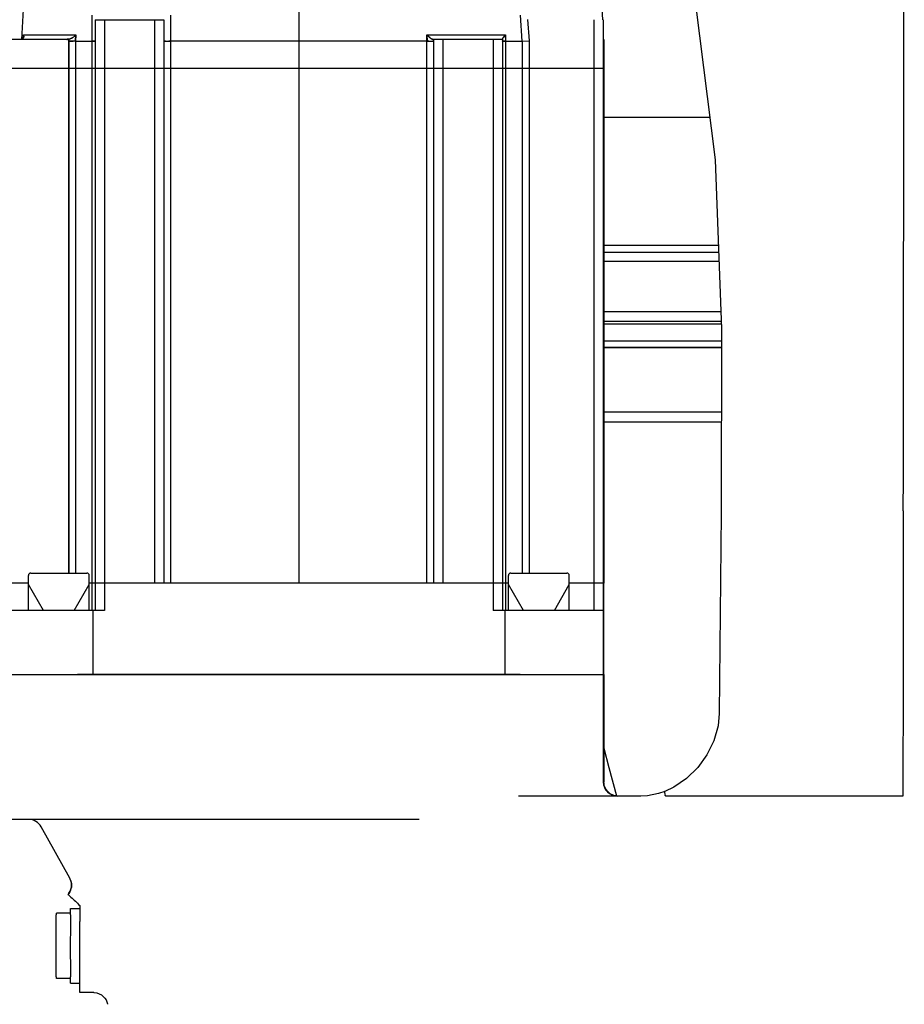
# Model space of a CAD drawing. Header units: millimetres. Extents: x 4086 to 10416, y 123 to 1549.
# Tile 171 of 256: x 7336 to 7383, y 710 to 763. Entities that reach past the tile are written whole.
import ezdxf

# ---------------------------------------------------------------- set-up
doc = ezdxf.new("R2010")
doc.units = ezdxf.units.MM
doc.layers.add('外形图', color=7, linetype='Continuous')

msp = doc.modelspace()

# ---------------------------------------------------------------- linework, layer by layer
at = {"layer": '外形图', "color": 7, "linetype": 'Continuous'}
for p, q in [((7336.432, 769.994), (7335.955, 761.682)), ((7350.761, 770.033), (7350.76, 761.582)), ((7366.596, 770.033), (7366.979, 762.73)), ((7339.732, 761.582), (7339.734, 762.969)), ((7339.886, 762.732), (7343.561, 762.732)), ((7339.886, 762.732), (7339.886, 731.17)), ((7340.385, 762.732), (7340.386, 731.17)), ((7343.06, 762.732), (7343.061, 732.632)), ((7343.561, 762.732), (7343.561, 732.632)), ((7343.919, 762.969), (7343.918, 761.582)), ((7362.697, 761.582), (7362.599, 762.969)), ((7362.983, 762.743), (7363.065, 761.595)), ((7366.52, 762.732), (7366.52, 731.17)), ((7367.021, 762.732), (7367.021, 731.17)), ((7338.385, 761.682), (7334.521, 761.682)), ((7336.056, 761.919), (7336.048, 761.738)), ((7336.048, 761.738), (7336.058, 761.919)), ((7336.056, 761.919), (7338.865, 761.919)), ((7336.058, 761.919), (7336.075, 761.815)), ((7336.062, 761.758), (7336.062, 761.757)), ((7338.475, 761.595), (7338.482, 761.693)), ((7338.478, 761.692), (7338.476, 761.595)), ((7338.865, 761.919), (7338.841, 761.582)), ((7338.847, 761.582), (7338.86, 761.919)), ((7357.604, 761.919), (7361.803, 761.919)), ((7357.604, 761.919), (7357.611, 761.582)), ((7357.608, 732.632), (7357.608, 761.919)), ((7361.636, 761.682), (7357.933, 761.682)), ((7357.961, 761.682), (7357.961, 732.632)), ((7358.46, 761.682), (7358.46, 732.632)), ((7361.135, 761.682), (7361.135, 731.17)), ((7361.636, 761.682), (7361.636, 731.17)), ((7361.81, 761.582), (7361.798, 761.919)), ((7361.804, 761.919), (7361.804, 731.17)), ((7367.052, 761.682), (7367.025, 761.682)), ((7367.052, 761.682), (7367.052, 732.632)), ((7338.475, 733.17), (7338.475, 761.595)), ((7338.476, 761.595), (7338.475, 733.17)), ((7338.476, 761.595), (7338.475, 760.132)), ((7338.719, 761.586), (7338.475, 761.595)), ((7338.763, 761.585), (7338.71, 761.587)), ((7338.841, 761.582), (7338.746, 761.586)), ((7338.841, 761.582), (7339.732, 761.582)), ((7338.841, 761.582), (7338.841, 733.17)), ((7339.732, 731.17), (7339.732, 761.582)), ((7343.736, 761.582), (7343.725, 761.582)), ((7343.752, 761.582), (7343.764, 761.582)), ((7357.611, 761.582), (7343.918, 761.582)), ((7343.918, 761.582), (7343.918, 732.632)), ((7350.76, 761.582), (7350.761, 732.632)), ((7357.608, 761.582), (7357.619, 761.582)), ((7357.713, 761.581), (7357.701, 761.581)), ((7357.757, 761.582), (7357.773, 761.582)), ((7361.803, 761.582), (7362.698, 761.582)), ((7362.698, 761.582), (7363.065, 761.595)), ((7362.698, 761.582), (7362.698, 733.17)), ((7363.065, 761.595), (7363.065, 733.17)), ((7367.039, 761.582), (7367.018, 761.582)), ((7367.039, 761.582), (7367.039, 732.632)), ((7343.561, 760.132), (7334.521, 760.132)), ((7357.963, 760.132), (7343.563, 760.132)), ((7358, 760.132), (7357.961, 760.132)), ((7361.636, 760.132), (7357.999, 760.132)), ((7367.021, 760.132), (7361.642, 760.132)), ((7367.052, 760.132), (7367.021, 760.132)), ((7372.713, 757.507), (7367.052, 757.507)), ((7373.17, 750.662), (7367.052, 750.662)), ((7367.052, 750.307), (7373.183, 750.307)), ((7373.202, 749.807), (7367.052, 749.807)), ((7373.303, 747.132), (7367.052, 747.132)), ((7367.052, 746.632), (7373.321, 746.632)), ((7373.327, 746.471), (7367.052, 746.471)), ((7367.052, 745.579), (7373.335, 745.579)), ((7367.052, 745.213), (7373.335, 745.212)), ((7373.335, 745.212), (7367.052, 745.212)), ((7373.327, 741.757), (7367.052, 741.757)), ((7367.052, 741.257), (7373.326, 741.257)), ((7336.325, 731.17), (7336.325, 733.045)), ((7336.45, 733.17), (7339.45, 733.17)), ((7339.575, 731.17), (7339.575, 733.045)), ((7361.958, 731.17), (7361.958, 733.045)), ((7362.083, 733.17), (7365.083, 733.17)), ((7365.208, 731.17), (7365.208, 733.045)), ((7336.325, 732.632), (7334.557, 732.632)), ((7337.125, 731.17), (7336.325, 732.555)), ((7338.775, 731.17), (7339.575, 732.555)), ((7361.636, 732.632), (7339.575, 732.632)), ((7361.958, 732.632), (7361.642, 732.632)), ((7362.758, 731.17), (7361.958, 732.555)), ((7364.408, 731.17), (7365.208, 732.555)), ((7367.021, 732.632), (7365.208, 732.632)), ((7367.039, 732.632), (7367.038, 732.632)), ((7367.057, 731.17), (7367.057, 732.632)), ((7340.386, 731.17), (7334.62, 731.17)), ((7339.761, 731.17), (7339.761, 727.757)), ((7366.916, 731.17), (7361.135, 731.17)), ((7361.76, 731.17), (7361.761, 727.757)), ((7367.02, 731.17), (7366.916, 731.17)), ((7367.02, 731.17), (7367.02, 727.757)), ((7367.058, 727.757), (7367.058, 731.17)), ((7334.519, 727.757), (7367.059, 727.757)), ((7362.583, 727.757), (7338.95, 727.757)), ((7367.019, 727.757), (7367.019, 722.007)), ((7367.058, 727.757), (7367.02, 727.757)), ((7367.059, 727.757), (7367.059, 722.007)), ((7367.059, 723.821), (7367.32, 722.79)), ((7367.32, 722.79), (7367.722, 721.267)), ((7369.034, 721.257), (7362.502, 721.257)), ((7369.376, 721.277), (7369.034, 721.257)), ((7369.962, 721.394), (7369.376, 721.277)), ((7370.3, 721.507), (7369.962, 721.394)), ((7383.021, 721.257), (7370.39, 721.257)), ((7357.187, 720.007), (7335.269, 720.007)), ((7338.531, 716.871), (7337.003, 719.621)), ((7338.563, 716.806), (7338.531, 716.871)), ((7338.563, 716.806), (7338.591, 716.732)), ((7338.565, 715.007), (7337.816, 715.007)), ((7338.564, 714.908), (7338.565, 715.01)), ((7338.566, 715.257), (7339.063, 715.257)), ((7339.063, 714.511), (7339.063, 714.557)), ((7339.062, 713.113), (7339.062, 713.257)), ((7339.063, 711.753), (7339.063, 711.993)), ((7338.565, 711.507), (7337.816, 711.507)), ((7338.565, 711.505), (7338.564, 711.606)), ((7338.566, 711.257), (7339.064, 711.257)), ((7339.81, 710.757), (7339.066, 710.757))]:
    msp.add_line(p, q, dxfattribs=at)
for points in [[(7366.11, 777.391), (7369.684, 771.037), (7371.951, 763.554), (7372.998, 755.244), (7373.337, 746.216), (7373.314, 736.347), (7373.209, 725.659)], [(7373.209, 725.659), (7373.149, 725.002), (7372.926, 724.201), (7372.559, 723.453), (7372.066, 722.777), (7371.465, 722.194), (7370.784, 721.734), (7370.3, 721.507)], [(7338.591, 716.732), (7338.611, 716.653), (7338.623, 716.57), (7338.625, 716.483)], [(7338.625, 716.483), (7338.617, 716.395), (7338.598, 716.307)], [(7338.457, 716.034), (7338.447, 716.021), (7338.436, 716.007)], [(7338.598, 716.307), (7338.568, 716.221), (7338.528, 716.137), (7338.476, 716.058), (7338.457, 716.034)], [(7339.81, 710.757), (7339.835, 710.757), (7339.973, 710.739), (7340.103, 710.698), (7340.219, 710.635), (7340.32, 710.557), (7340.404, 710.465), (7340.468, 710.366), (7340.515, 710.264), (7340.544, 710.162), (7340.549, 710.132)]]:
    msp.add_lwpolyline(points, dxfattribs=at)
for centre, radius, start, end in [((7335.955, 761.8), 0.114, 298.1136, 311.3311), ((7335.955, 761.8), 0.114, 298.1156, 309.533), ((7335.954, 761.802), 0.116, 309.6081, 321.6937), ((7335.954, 761.802), 0.117, 311.3959, 322.0725), ((7335.95, 761.805), 0.122, 321.765, 325.6642), ((7335.949, 761.806), 0.123, 321.6318, 325.5262), ((7335.948, 761.806), 0.124, 322.0191, 325.5376), ((7335.943, 761.81), 0.13, 325.5546, 330.6799), ((7335.944, 761.809), 0.129, 325.68, 330.7412), ((7335.937, 761.813), 0.137, 330.6679, 336.1829), ((7335.937, 761.813), 0.136, 330.7288, 336.1847), ((7335.889, 761.825), 0.186, 352.7042, 356.8564), ((7335.886, 761.825), 0.189, 354.2917, 356.8383), ((7338.245, 762.508), 0.851, 295.8752, 300.0506), ((7338.308, 762.389), 0.717, 295.4864, 297.387), ((7338.311, 762.384), 0.712, 295.4822, 296.9029), ((7338.283, 762.438), 0.773, 296.9309, 300.1349), ((7338.276, 762.45), 0.786, 297.4108, 300.5098), ((7338.279, 762.446), 0.781, 297.4036, 300.2085), ((7338.222, 762.547), 0.897, 300.0713, 305.843), ((7338.165, 762.626), 0.995, 305.8559, 309.3436), ((7338.129, 762.689), 1.067, 305.4162, 308.6615), ((7338.123, 762.698), 1.077, 305.4277, 308.3829), ((7338.088, 762.721), 1.117, 309.3118, 310.8191), ((7337.973, 762.853), 1.292, 310.8619, 313.7072), ((7358.284, 762.507), 0.896, 220.9974, 224.4191), ((7358.284, 762.507), 0.896, 220.9967, 224.4189), ((7358.225, 762.454), 0.816, 220.924, 222.0126), ((7360.044, 764.201), 3.338, 223.1226, 223.3883), ((7358.414, 762.632), 1.077, 224.3517, 225.4035), ((7358.406, 762.625), 1.066, 224.3488, 225.1905), ((7358.583, 762.806), 1.319, 225.4704, 228.2958), ((7358.583, 762.806), 1.319, 225.4691, 228.293), ((7358.612, 762.834), 1.359, 228.1726, 230.3988), ((7358.61, 762.832), 1.356, 228.1684, 230.4307), ((7358.234, 762.359), 0.752, 234.5328, 236.7032), ((7358.225, 762.339), 0.731, 234.2216, 236.3946), ((7358.223, 762.337), 0.728, 234.2227, 236.4636), ((7358.223, 762.336), 0.727, 234.2232, 236.484), ((7358.127, 762.191), 0.553, 236.455, 239.0869), ((7358.127, 762.191), 0.553, 236.4772, 239.0878), ((7357.936, 761.757), 0.0751, 263.76, 267.4212), ((7362.094, 761.496), 0.499, 145.6508, 147.477), ((7362.219, 761.414), 0.648, 141.2659, 145.8926), ((7362.501, 761.199), 1.003, 140.0923, 141.7612), ((7362.346, 761.313), 0.811, 139.2249, 141.2777), ((7362.332, 761.324), 0.793, 139.5245, 141.2907), ((7362.466, 761.228), 0.957, 138.381, 140.0922), ((7362.408, 761.282), 0.878, 133.4583, 138.4259), ((7337.54, 727.046), 34.561, 87.8427, 87.9799), ((7337.58, 728.125), 33.481, 87.8415, 87.9761), ((7337.69, 731.097), 30.507, 87.8376, 87.9645), ((7343.711, 764.172), 2.59, 267.8964, 268.4066), ((7343.77, 766.403), 4.821, 268.4325, 269.4593), ((7343.77, 766.401), 4.819, 268.4322, 269.4595), ((7343.742, 765.285), 3.703, 268.3992, 268.731), ((7343.742, 765.265), 3.683, 268.3985, 268.7198), ((7343.74, 765.173), 3.591, 268.3774, 268.7267), ((7343.782, 767.162), 5.58, 268.7479, 269.3934), ((7343.782, 767.136), 5.555, 268.7381, 269.3946), ((7343.783, 767.143), 5.561, 268.7425, 269.3478), ((7343.806, 768.942), 7.361, 269.3246, 269.5295), ((7343.806, 769.129), 7.547, 269.3525, 269.5217), ((7343.804, 768.965), 7.383, 269.3713, 269.5951), ((7343.804, 768.958), 7.377, 269.3717, 269.5956), ((7343.812, 770.516), 8.935, 269.5141, 270.4575), ((7343.812, 770.512), 8.93, 269.5138, 270.4577), ((7343.827, 771.94), 10.359, 269.5322, 269.9216), ((7343.81, 769.412), 7.831, 269.5283, 269.6619), ((7343.812, 770.161), 8.58, 269.5976, 270.0638), ((7343.81, 769.436), 7.855, 269.6601, 270.019), ((7343.813, 770.252), 8.67, 269.678, 270.062), ((7343.817, 769.217), 7.636, 270.0348, 270.758), ((7343.817, 769.195), 7.613, 270.0335, 270.7589), ((7343.822, 769.636), 8.055, 270.4317, 270.6827), ((7343.822, 769.629), 8.048, 270.432, 270.6833), ((7357.712, 769.737), 8.156, 269.2674, 269.9453), ((7357.704, 768.823), 7.241, 269.2357, 269.7706), ((7357.712, 769.797), 8.216, 269.35, 269.7454), ((7357.71, 769.477), 7.896, 269.3388, 269.96), ((7357.713, 770.302), 8.721, 269.7547, 269.9438), ((7357.714, 770.18), 8.598, 269.7402, 269.9326), ((7357.68, 763.791), 2.21, 270.5044, 270.7414), ((7357.714, 769.996), 8.415, 269.9325, 270.3263), ((7357.713, 770.316), 8.734, 269.9416, 270.2892), ((7357.713, 770.257), 8.676, 269.9414, 270.3233), ((7357.714, 770.014), 8.432, 269.9322, 270.2908), ((7357.716, 769.351), 7.77, 269.9807, 270.3008), ((7357.708, 771.06), 9.478, 270.0302, 270.2941), ((7357.718, 769.122), 7.54, 270.2958, 270.6783), ((7357.717, 769.405), 7.824, 270.2876, 270.6544), ((7357.719, 769.184), 7.602, 270.3212, 270.6278), ((7357.72, 769.097), 7.515, 270.3238, 270.634), ((7357.72, 769.034), 7.453, 270.3906, 270.6011), ((7357.721, 768.995), 7.414, 270.4014, 270.6289), ((7357.734, 767.79), 6.209, 270.5945, 271.0188), ((7357.736, 767.698), 6.117, 270.6254, 271.0159), ((7357.734, 767.836), 6.254, 270.6337, 270.974), ((7357.735, 767.755), 6.174, 270.6255, 270.986), ((7357.732, 767.897), 6.316, 270.6773, 270.9832), ((7357.738, 767.611), 6.029, 270.6582, 270.9784), ((7357.772, 765.706), 4.124, 270.9519, 271.6235), ((7357.757, 766.491), 4.909, 270.9726, 271.316), ((7357.769, 765.844), 4.262, 270.9559, 271.6159), ((7357.761, 766.269), 4.687, 270.985, 271.3473), ((7357.76, 766.343), 4.762, 271.0209, 271.3422), ((7357.761, 766.252), 4.67, 271.0189, 271.324), ((7357.783, 765.311), 3.729, 271.3193, 271.5892), ((7357.787, 765.159), 3.577, 271.3253, 271.6046), ((7357.785, 765.262), 3.68, 271.3454, 271.5915), ((7357.788, 765.112), 3.53, 271.3526, 271.6061), ((7357.816, 764.149), 2.567, 271.5744, 272.1046), ((7357.816, 764.148), 2.565, 271.5758, 272.1047), ((7357.816, 764.142), 2.56, 271.5941, 272.1125), ((7357.816, 764.142), 2.559, 271.5944, 272.1127), ((7357.819, 764.027), 2.444, 271.6371, 272.1878), ((7357.821, 763.999), 2.417, 271.6272, 272.1825), ((7357.851, 763.193), 1.61, 272.1087, 272.7148), ((7357.855, 763.105), 1.522, 272.1034, 272.7178), ((7357.881, 762.56), 0.976, 272.7187, 273.3419), ((7357.885, 762.472), 0.889, 272.7181, 273.4227), ((7357.9, 762.219), 0.634, 273.3549, 273.8567), ((7357.904, 762.153), 0.568, 273.4136, 273.9783), ((7357.901, 762.212), 0.628, 273.3796, 273.8606), ((7357.904, 762.146), 0.561, 273.4408, 273.9891), ((7357.906, 762.126), 0.542, 273.5337, 274.0313), ((7357.917, 761.98), 0.395, 273.8789, 274.7357), ((7357.917, 761.978), 0.393, 273.8309, 274.7777), ((7361.756, 762.475), 0.889, 265.147, 265.4787), ((7361.758, 762.503), 0.918, 265.2072, 265.5331), ((7361.768, 762.627), 1.042, 265.4424, 265.7491), ((7361.8, 763.068), 1.485, 265.6084, 266.7869), ((7361.806, 763.164), 1.581, 265.6988, 266.7531), ((7361.805, 763.152), 1.569, 265.7984, 266.7661), ((7361.904, 764.89), 3.309, 266.7553, 267.9559), ((7362.025, 767.931), 6.353, 267.8434, 268.0008), ((7361.955, 766.184), 4.604, 267.8926, 268.11), ((7336.45, 733.045), 0.125, 90.0003, 180.0003), ((7339.45, 733.045), 0.125, 0.0003, 90.0003), ((7362.083, 733.045), 0.125, 90.0003, 180.0003), ((7365.083, 733.045), 0.125, 0.0003, 90.0003), ((7367.769, 722.007), 0.75, 180, 270), ((7336.348, 719.257), 0.75, 29.0547, 90), ((7337.871, 716.505), 0.755, 12.3899, 28.9887), ((7337.872, 716.508), 0.754, 338.1853, 355.5687), ((7337.872, 716.507), 0.753, 355.6497, 12.3007), ((7337.871, 716.509), 0.755, 320.9246, 338.0871), ((8164.892, 713.322), 826.329, 179.889992, 180.00447), ((7963.809, 713.008), 625.246, 179.977121, 180.128412)]:
    msp.add_arc(centre, radius, start, end, dxfattribs=at)
for points, knots in [([(7383.042, 736.492), (7383.046, 739.692), (7383.063, 752.206), (7383.08, 764.72), (7383.095, 774.034)], [0, 0, 0, 0, 2509.255028, 9813.401415, 9813.401415, 9813.401415, 9813.401415]), ([(7336.074, 761.801), (7336.073, 761.794), (7336.07, 761.779), (7336.065, 761.765), (7336.062, 761.758)], [0, 0, 0, 0, 4300.551504, 8539.717843, 8539.717843, 8539.717843, 8539.717843]), ([(7338.385, 761.682), (7338.39, 761.682), (7338.401, 761.682), (7338.412, 761.682), (7338.418, 761.683)], [0, 0, 0, 0, 4295.999326, 8599.249366, 8599.249366, 8599.249366, 8599.249366]), ([(7338.417, 761.683), (7338.412, 761.683), (7338.402, 761.684), (7338.391, 761.686), (7338.386, 761.687)], [0, 0, 0, 0, 4258.985615, 8599.214934, 8599.214934, 8599.214934, 8599.214934]), ([(7338.434, 761.684), (7338.431, 761.684), (7338.426, 761.683), (7338.42, 761.683), (7338.417, 761.683)], [0, 0, 0, 0, 4300.416699, 8599.894269, 8599.894269, 8599.894269, 8599.894269]), ([(7338.418, 761.683), (7338.42, 761.683), (7338.426, 761.683), (7338.431, 761.684), (7338.434, 761.684)], [0, 0, 0, 0, 4304.574779, 8599.918541, 8599.918541, 8599.918541, 8599.918541]), ([(7338.418, 761.683), (7338.42, 761.683), (7338.426, 761.683), (7338.431, 761.684), (7338.434, 761.684)], [0, 0, 0, 0, 4304.461965, 8599.918084, 8599.918084, 8599.918084, 8599.918084]), ([(7338.434, 761.684), (7338.438, 761.685), (7338.446, 761.686), (7338.453, 761.688), (7338.457, 761.689)], [0, 0, 0, 0, 4296.936499, 8600.342111, 8600.342111, 8600.342111, 8600.342111]), ([(7338.434, 761.684), (7338.438, 761.684), (7338.445, 761.686), (7338.453, 761.688), (7338.457, 761.689)], [0, 0, 0, 0, 4296.931418, 8600.338013, 8600.338013, 8600.338013, 8600.338013]), ([(7338.45, 761.686), (7338.447, 761.686), (7338.442, 761.685), (7338.437, 761.684), (7338.434, 761.684)], [0, 0, 0, 0, 4304.045279, 8600.277275, 8600.277275, 8600.277275, 8600.277275]), ([(7338.482, 761.693), (7338.476, 761.692), (7338.466, 761.689), (7338.455, 761.687), (7338.45, 761.686)], [0, 0, 0, 0, 4296.943473, 8600.722497, 8600.722497, 8600.722497, 8600.722497]), ([(7338.457, 761.689), (7338.46, 761.69), (7338.467, 761.692), (7338.473, 761.695), (7338.476, 761.696)], [0, 0, 0, 0, 4265.480897, 8600.794003, 8600.794003, 8600.794003, 8600.794003]), ([(7338.457, 761.689), (7338.46, 761.69), (7338.467, 761.692), (7338.473, 761.695), (7338.476, 761.696)], [0, 0, 0, 0, 4265.358449, 8600.793812, 8600.793812, 8600.793812, 8600.793812]), ([(7357.821, 761.731), (7357.825, 761.728), (7357.832, 761.723), (7357.84, 761.718), (7357.844, 761.715)], [0, 0, 0, 0, 4603.485551, 9082.135932, 9082.135932, 9082.135932, 9082.135932]), ([(7357.843, 761.717), (7357.848, 761.713), (7357.858, 761.707), (7357.869, 761.702), (7357.874, 761.7)], [0, 0, 0, 0, 4666.787789, 9082.962433, 9082.962433, 9082.962433, 9082.962433]), ([(7357.843, 761.717), (7357.848, 761.713), (7357.858, 761.707), (7357.869, 761.702), (7357.874, 761.7)], [0, 0, 0, 0, 4666.817499, 9082.962497, 9082.962497, 9082.962497, 9082.962497]), ([(7357.844, 761.715), (7357.849, 761.713), (7357.859, 761.707), (7357.869, 761.702), (7357.874, 761.7)], [0, 0, 0, 0, 4661.212377, 9083.001527, 9083.001527, 9083.001527, 9083.001527]), ([(7357.928, 761.683), (7357.929, 761.682), (7357.93, 761.682), (7357.932, 761.682), (7357.933, 761.682)], [0, 0, 0, 0, 4635.98924, 9085.267579, 9085.267579, 9085.267579, 9085.267579]), ([(7357.928, 761.683), (7357.929, 761.682), (7357.93, 761.682), (7357.932, 761.682), (7357.933, 761.682)], [0, 0, 0, 0, 4635.99917, 9085.267589, 9085.267589, 9085.267589, 9085.267589]), ([(7361.66, 761.742), (7361.663, 761.748), (7361.671, 761.76), (7361.678, 761.772), (7361.682, 761.778)], [0, 0, 0, 0, 4352.881566, 9177.145022, 9177.145022, 9177.145022, 9177.145022]), ([(7361.66, 761.742), (7361.662, 761.746), (7361.667, 761.753), (7361.671, 761.761), (7361.674, 761.765)], [0, 0, 0, 0, 4423.587483, 9177.185874, 9177.185874, 9177.185874, 9177.185874]), ([(7361.674, 761.765), (7361.671, 761.761), (7361.666, 761.753), (7361.662, 761.746), (7361.66, 761.742)], [0, 0, 0, 0, 4743.462938, 9177.105758, 9177.105758, 9177.105758, 9177.105758]), ([(7361.66, 761.742), (7361.662, 761.745), (7361.666, 761.752), (7361.67, 761.758), (7361.672, 761.761)], [0, 0, 0, 0, 4442.966733, 9177.196412, 9177.196412, 9177.196412, 9177.196412]), ([(7339.732, 761.582), (7339.769, 761.583), (7339.821, 761.588), (7339.875, 761.587), (7339.89, 761.594)], [0, 0, 0, 0, 5953.525004, 8635.363121, 8635.363121, 8635.363121, 8635.363121]), ([(7339.89, 761.594), (7339.875, 761.587), (7339.82, 761.589), (7339.769, 761.583), (7339.732, 761.582)], [0, 0, 0, 0, 2679.325745, 8635.598123, 8635.598123, 8635.598123, 8635.598123]), ([(7339.732, 761.582), (7339.769, 761.583), (7339.821, 761.588), (7339.875, 761.587), (7339.89, 761.594)], [0, 0, 0, 0, 5954.246339, 8635.363094, 8635.363094, 8635.363094, 8635.363094]), ([(7339.89, 761.594), (7339.875, 761.587), (7339.82, 761.589), (7339.769, 761.583), (7339.732, 761.582)], [0, 0, 0, 0, 2679.038724, 8635.597969, 8635.597969, 8635.597969, 8635.597969]), ([(7339.732, 761.582), (7339.769, 761.583), (7339.821, 761.588), (7339.875, 761.587), (7339.89, 761.594)], [0, 0, 0, 0, 5950.305573, 8635.36324, 8635.36324, 8635.36324, 8635.36324]), ([(7339.89, 761.594), (7339.875, 761.587), (7339.82, 761.588), (7339.769, 761.583), (7339.732, 761.582)], [0, 0, 0, 0, 2680.20583, 8635.599079, 8635.599079, 8635.599079, 8635.599079]), ([(7343.563, 761.588), (7343.565, 761.587), (7343.572, 761.587), (7343.578, 761.586), (7343.582, 761.586)], [0, 0, 0, 0, 2889.724271, 8729.292616, 8729.292616, 8729.292616, 8729.292616]), ([(7343.564, 761.588), (7343.566, 761.587), (7343.572, 761.587), (7343.578, 761.586), (7343.582, 761.586)], [0, 0, 0, 0, 3081.586186, 8729.311507, 8729.311507, 8729.311507, 8729.311507]), ([(7343.582, 761.586), (7343.578, 761.586), (7343.572, 761.587), (7343.566, 761.587), (7343.564, 761.588)], [0, 0, 0, 0, 5554.37061, 8729.269289, 8729.269289, 8729.269289, 8729.269289]), ([(7343.564, 761.588), (7343.566, 761.587), (7343.572, 761.587), (7343.578, 761.586), (7343.582, 761.586)], [0, 0, 0, 0, 3016.377394, 8729.306068, 8729.306068, 8729.306068, 8729.306068]), ([(7343.582, 761.586), (7343.578, 761.586), (7343.572, 761.587), (7343.566, 761.587), (7343.564, 761.588)], [0, 0, 0, 0, 5565.760637, 8729.267846, 8729.267846, 8729.267846, 8729.267846]), ([(7343.639, 761.583), (7343.629, 761.584), (7343.604, 761.585), (7343.578, 761.584), (7343.564, 761.588)], [0, 0, 0, 0, 3334.759402, 8729.936885, 8729.936885, 8729.936885, 8729.936885]), ([(7343.582, 761.586), (7343.587, 761.585), (7343.599, 761.585), (7343.61, 761.584), (7343.616, 761.584)], [0, 0, 0, 0, 3878.375452, 8729.929855, 8729.929855, 8729.929855, 8729.929855]), ([(7357.91, 761.584), (7357.915, 761.584), (7357.924, 761.585), (7357.934, 761.585), (7357.938, 761.586)], [0, 0, 0, 0, 4929.054645, 9086.399031, 9086.399031, 9086.399031, 9086.399031]), ([(7357.937, 761.585), (7357.933, 761.585), (7357.924, 761.585), (7357.915, 761.584), (7357.911, 761.584)], [0, 0, 0, 0, 4170.148048, 9086.398736, 9086.398736, 9086.398736, 9086.398736]), ([(7357.912, 761.584), (7357.918, 761.585), (7357.928, 761.585), (7357.939, 761.586), (7357.943, 761.586)], [0, 0, 0, 0, 5040.237012, 9086.486181, 9086.486181, 9086.486181, 9086.486181]), ([(7357.939, 761.586), (7357.935, 761.585), (7357.926, 761.585), (7357.918, 761.585), (7357.913, 761.584)], [0, 0, 0, 0, 4163.194005, 9086.449398, 9086.449398, 9086.449398, 9086.449398]), ([(7361.642, 761.595), (7361.642, 761.593), (7361.652, 761.592), (7361.657, 761.591), (7361.661, 761.59)], [0, 0, 0, 0, 2510.820901, 9179.048783, 9179.048783, 9179.048783, 9179.048783]), ([(7361.661, 761.59), (7361.657, 761.591), (7361.652, 761.592), (7361.642, 761.593), (7361.642, 761.595)], [0, 0, 0, 0, 6669.269455, 9178.985817, 9178.985817, 9178.985817, 9178.985817]), ([(7361.643, 761.594), (7361.645, 761.593), (7361.651, 761.592), (7361.657, 761.591), (7361.661, 761.59)], [0, 0, 0, 0, 3051.001451, 9179.07745, 9179.07745, 9179.07745, 9179.07745]), ([(7361.661, 761.59), (7361.659, 761.591), (7361.654, 761.591), (7361.649, 761.592), (7361.647, 761.593)], [0, 0, 0, 0, 5323.486305, 9179.157009, 9179.157009, 9179.157009, 9179.157009]), ([(7361.647, 761.593), (7361.649, 761.592), (7361.654, 761.591), (7361.659, 761.591), (7361.661, 761.59)], [0, 0, 0, 0, 3856.564296, 9179.177172, 9179.177172, 9179.177172, 9179.177172]), ([(7361.661, 761.59), (7361.659, 761.591), (7361.655, 761.591), (7361.65, 761.592), (7361.648, 761.592)], [0, 0, 0, 0, 5201.545736, 9179.188325, 9179.188325, 9179.188325, 9179.188325]), ([(7361.661, 761.59), (7361.664, 761.59), (7361.671, 761.589), (7361.678, 761.589), (7361.681, 761.588)], [0, 0, 0, 0, 4203.534478, 9179.613308, 9179.613308, 9179.613308, 9179.613308]), ([(7361.686, 761.588), (7361.682, 761.588), (7361.674, 761.589), (7361.665, 761.59), (7361.661, 761.59)], [0, 0, 0, 0, 5041.640988, 9179.626147, 9179.626147, 9179.626147, 9179.626147]), ([(7361.661, 761.59), (7361.664, 761.59), (7361.671, 761.589), (7361.677, 761.589), (7361.68, 761.588)], [0, 0, 0, 0, 4215.224553, 9179.606324, 9179.606324, 9179.606324, 9179.606324]), ([(7361.688, 761.588), (7361.683, 761.588), (7361.674, 761.589), (7361.665, 761.59), (7361.661, 761.59)], [0, 0, 0, 0, 5057.319028, 9179.634697, 9179.634697, 9179.634697, 9179.634697]), ([(7361.681, 761.588), (7361.678, 761.589), (7361.671, 761.589), (7361.664, 761.59), (7361.661, 761.59)], [0, 0, 0, 0, 4975.094321, 9179.592108, 9179.592108, 9179.592108, 9179.592108]), ([(7361.717, 761.586), (7361.71, 761.586), (7361.699, 761.587), (7361.687, 761.588), (7361.681, 761.588)], [0, 0, 0, 0, 4937.374114, 9180.221877, 9180.221877, 9180.221877, 9180.221877]), ([(7361.717, 761.586), (7361.711, 761.586), (7361.701, 761.587), (7361.691, 761.588), (7361.686, 761.588)], [0, 0, 0, 0, 4870.605908, 9180.32369, 9180.32369, 9180.32369, 9180.32369]), ([(7383.042, 736.492), (7383.04, 735.21), (7383.033, 730.132), (7383.026, 725.054), (7383.021, 721.257)], [0, 0, 0, 0, 2548.215293, 10099.622954, 10099.622954, 10099.622954, 10099.622954]), ([(7370.307, 721.51), (7370.285, 721.501), (7370.294, 721.396), (7370.307, 721.335), (7370.32, 721.282)], [0, 0, 0, 0, 2957.324439, 9994.031787, 9994.031787, 9994.031787, 9994.031787]), ([(7370.39, 721.257), (7370.376, 721.257), (7370.351, 721.257), (7370.322, 721.271), (7370.32, 721.282)], [0, 0, 0, 0, 5683.443558, 9998.412234, 9998.412234, 9998.412234, 9998.412234]), ([(7338.436, 716.007), (7338.433, 716.007), (7338.457, 715.993), (7338.458, 715.987), (7338.465, 715.98)], [0, 0, 0, 0, 2353.875301, 9298.10153, 9298.10153, 9298.10153, 9298.10153]), ([(7338.465, 715.98), (7338.47, 715.976), (7338.48, 715.966), (7338.491, 715.957), (7338.496, 715.951)], [0, 0, 0, 0, 4217.52815, 9299.34599, 9299.34599, 9299.34599, 9299.34599]), ([(7338.496, 715.951), (7338.529, 715.922), (7338.723, 715.747), (7338.911, 715.566), (7339.063, 715.412)], [0, 0, 0, 0, 1568.102786, 9305.370243, 9305.370243, 9305.370243, 9305.370243]), ([(7337.816, 711.507), (7337.816, 711.507), (7337.816, 711.508), (7337.816, 711.509), (7337.816, 711.512), (7337.816, 711.518), (7337.816, 711.528), (7337.816, 711.542), (7337.816, 711.561), (7337.816, 711.584), (7337.815, 711.611), (7337.815, 711.655), (7337.815, 711.719), (7337.815, 711.807), (7337.814, 711.909), (7337.814, 712.024), (7337.814, 712.151), (7337.814, 712.34), (7337.814, 712.596), (7337.813, 712.92), (7337.813, 713.257), (7337.813, 713.594), (7337.814, 713.918), (7337.814, 714.175), (7337.814, 714.364), (7337.814, 714.491), (7337.814, 714.606), (7337.815, 714.708), (7337.815, 714.796), (7337.815, 714.86), (7337.815, 714.904), (7337.816, 714.93), (7337.816, 714.953), (7337.816, 714.972), (7337.816, 714.987), (7337.816, 714.997), (7337.816, 715.002), (7337.816, 715.005), (7337.816, 715.006), (7337.816, 715.007), (7337.816, 715.007)], [0, 0, 0, 0, 21.179942, 84.11052, 188.829927, 335.280804, 753.101265, 1336.752188, 2084.634532, 2994.99897, 4065.791366, 5294.235645, 8212.194753, 11720.731223, 15786.213201, 20369.429636, 25426.151145, 30907.778211, 42930.920464, 55976.806607, 69544.063415, 83111.309236, 96157.181776, 108180.318159, 113661.941484, 118718.655788, 123301.866826, 127367.356051, 130875.905358, 133793.881213, 135022.336702, 136093.138306, 137003.508558, 137751.398398, 138335.054649, 138752.877586, 138899.329645, 139004.05004, 139066.981299, 139088.161491, 139088.161491, 139088.161491, 139088.161491]), ([(7338.565, 715.01), (7338.565, 715.029), (7338.565, 715.064), (7338.565, 715.114), (7338.565, 715.157), (7338.566, 715.192), (7338.566, 715.216), (7338.566, 715.232), (7338.566, 715.241), (7338.566, 715.248), (7338.566, 715.253), (7338.567, 715.255), (7338.566, 715.257), (7338.566, 715.257)], [0, 0, 0, 0, 9578.752918, 17958.387916, 25105.701565, 30992.290268, 35595.366215, 37409.310563, 38896.056451, 40054.198788, 40882.347733, 41379.534538, 41546.167212, 41546.167212, 41546.167212, 41546.167212]), ([(7339.062, 713.257), (7339.062, 713.366), (7339.062, 713.784), (7339.062, 714.202), (7339.063, 714.511)], [0, 0, 0, 0, 2440.158459, 9348.128182, 9348.128182, 9348.128182, 9348.128182]), ([(7339.063, 711.993), (7339.063, 712.081), (7339.062, 712.454), (7339.062, 712.827), (7339.062, 713.113)], [0, 0, 0, 0, 2199.977652, 9370.221857, 9370.221857, 9370.221857, 9370.221857]), ([(7339.064, 711.248), (7339.064, 711.286), (7339.063, 711.454), (7339.063, 711.622), (7339.063, 711.753)], [0, 0, 0, 0, 2085.641999, 9387.039066, 9387.039066, 9387.039066, 9387.039066]), ([(7338.566, 711.257), (7338.566, 711.257), (7338.567, 711.259), (7338.566, 711.261), (7338.566, 711.267), (7338.566, 711.274), (7338.566, 711.282), (7338.566, 711.298), (7338.566, 711.323), (7338.565, 711.358), (7338.565, 711.4), (7338.565, 711.45), (7338.565, 711.486), (7338.565, 711.505)], [0, 0, 0, 0, 167.767817, 668.326425, 1502.088758, 2668.091007, 4164.928554, 5991.181011, 10625.477343, 16552.001079, 23747.797359, 32184.278173, 41828.021992, 41828.021992, 41828.021992, 41828.021992]), ([(7339.066, 710.757), (7339.056, 710.757), (7339.08, 710.825), (7339.056, 710.894), (7339.069, 711.061), (7339.064, 711.178), (7339.064, 711.248)], [0, 0, 0, 0, 1077.132428, 4273.168806, 9514.228429, 16661.097822, 16661.097822, 16661.097822, 16661.097822])]:
    msp.add_open_spline(points, degree=3, knots=knots, dxfattribs=at)
for points in [[(7336.009, 761.7), (7336.023, 761.707), (7336.036, 761.718), (7336.045, 761.73)], [(7336.076, 761.821), (7336.076, 761.854), (7336.07, 761.888), (7336.058, 761.919)], [(7336.062, 761.758), (7336.071, 761.778), (7336.075, 761.799), (7336.076, 761.821)], [(7336.075, 761.806), (7336.073, 761.79), (7336.069, 761.773), (7336.062, 761.758)], [(7338.482, 761.693), (7338.528, 761.705), (7338.574, 761.721), (7338.617, 761.742)], [(7338.482, 761.693), (7338.528, 761.705), (7338.574, 761.721), (7338.617, 761.742)], [(7338.617, 761.742), (7338.574, 761.721), (7338.528, 761.703), (7338.482, 761.693)], [(7338.482, 761.693), (7338.528, 761.705), (7338.574, 761.721), (7338.617, 761.742)], [(7338.671, 761.77), (7338.697, 761.785), (7338.723, 761.802), (7338.748, 761.82)], [(7338.672, 761.771), (7338.698, 761.786), (7338.723, 761.802), (7338.748, 761.82)], [(7338.675, 761.773), (7338.7, 761.787), (7338.724, 761.803), (7338.747, 761.82)], [(7338.747, 761.82), (7338.772, 761.837), (7338.796, 761.856), (7338.818, 761.875)], [(7338.792, 761.853), (7338.818, 761.874), (7338.842, 761.896), (7338.865, 761.919)], [(7338.796, 761.856), (7338.82, 761.876), (7338.844, 761.897), (7338.865, 761.919)], [(7338.818, 761.875), (7338.835, 761.889), (7338.85, 761.904), (7338.866, 761.919)], [(7357.705, 761.821), (7357.675, 761.849), (7357.646, 761.878), (7357.618, 761.908)], [(7357.618, 761.907), (7357.631, 761.893), (7357.644, 761.879), (7357.658, 761.866)], [(7357.655, 761.869), (7357.671, 761.852), (7357.688, 761.837), (7357.705, 761.821)], [(7357.798, 761.746), (7357.766, 761.769), (7357.735, 761.795), (7357.705, 761.821)], [(7357.746, 761.787), (7357.763, 761.773), (7357.78, 761.759), (7357.798, 761.746)], [(7357.746, 761.787), (7357.763, 761.773), (7357.78, 761.759), (7357.798, 761.746)], [(7357.746, 761.786), (7357.763, 761.772), (7357.78, 761.759), (7357.798, 761.746)], [(7357.873, 761.7), (7357.855, 761.709), (7357.838, 761.719), (7357.821, 761.73)], [(7357.933, 761.682), (7357.912, 761.682), (7357.892, 761.691), (7357.873, 761.7)], [(7357.874, 761.7), (7357.891, 761.692), (7357.909, 761.685), (7357.928, 761.683)], [(7357.874, 761.7), (7357.891, 761.692), (7357.909, 761.685), (7357.928, 761.683)], [(7357.874, 761.7), (7357.891, 761.692), (7357.909, 761.685), (7357.928, 761.682)], [(7361.642, 761.693), (7361.642, 761.71), (7361.652, 761.727), (7361.66, 761.742)], [(7361.66, 761.742), (7361.652, 761.726), (7361.644, 761.71), (7361.642, 761.693)], [(7361.642, 761.693), (7361.642, 761.71), (7361.652, 761.727), (7361.66, 761.742)], [(7361.672, 761.761), (7361.684, 761.782), (7361.698, 761.801), (7361.713, 761.82)], [(7361.674, 761.765), (7361.686, 761.784), (7361.699, 761.802), (7361.713, 761.82)], [(7361.713, 761.82), (7361.703, 761.806), (7361.692, 761.792), (7361.682, 761.778)], [(7361.713, 761.82), (7361.725, 761.835), (7361.738, 761.849), (7361.751, 761.864)], [(7361.729, 761.839), (7361.753, 761.867), (7361.778, 761.893), (7361.804, 761.919)], [(7361.732, 761.842), (7361.755, 761.869), (7361.779, 761.894), (7361.804, 761.919)], [(7361.751, 761.864), (7361.768, 761.883), (7361.786, 761.901), (7361.804, 761.919)], [(7338.475, 761.595), (7338.553, 761.592), (7338.632, 761.59), (7338.71, 761.587)], [(7338.475, 761.595), (7338.555, 761.592), (7338.635, 761.589), (7338.716, 761.587)], [(7338.475, 761.595), (7338.547, 761.592), (7338.619, 761.59), (7338.69, 761.587)], [(7343.638, 761.583), (7343.62, 761.584), (7343.601, 761.585), (7343.582, 761.586)], [(7343.638, 761.583), (7343.62, 761.584), (7343.601, 761.585), (7343.582, 761.586)], [(7343.582, 761.586), (7343.599, 761.585), (7343.616, 761.584), (7343.633, 761.584)], [(7343.633, 761.584), (7343.662, 761.583), (7343.691, 761.582), (7343.72, 761.582)], [(7343.813, 761.581), (7343.846, 761.581), (7343.878, 761.581), (7343.91, 761.582)], [(7343.918, 761.582), (7343.885, 761.582), (7343.851, 761.581), (7343.818, 761.582)], [(7357.608, 761.582), (7357.638, 761.582), (7357.669, 761.581), (7357.7, 761.582)], [(7357.701, 761.581), (7357.673, 761.581), (7357.644, 761.581), (7357.616, 761.582)], [(7361.717, 761.586), (7361.746, 761.584), (7361.775, 761.583), (7361.804, 761.582)], [(7361.804, 761.582), (7361.775, 761.583), (7361.746, 761.584), (7361.717, 761.586)], [(7361.717, 761.586), (7361.74, 761.585), (7361.763, 761.584), (7361.786, 761.583)], [(7361.804, 761.582), (7361.775, 761.583), (7361.746, 761.584), (7361.717, 761.586)], [(7367.116, 721.72), (7367.078, 721.81), (7367.059, 721.91), (7367.059, 722.007)], [(7367.521, 721.314), (7367.345, 721.387), (7367.189, 721.543), (7367.116, 721.72)], [(7367.808, 721.257), (7367.711, 721.257), (7367.612, 721.277), (7367.521, 721.314)], [(7339.063, 715.412), (7339.063, 715.127), (7339.063, 714.842), (7339.063, 714.557)]]:
    msp.add_open_spline(points, degree=3, dxfattribs=at)

doc.saveas('drawing.dxf')
